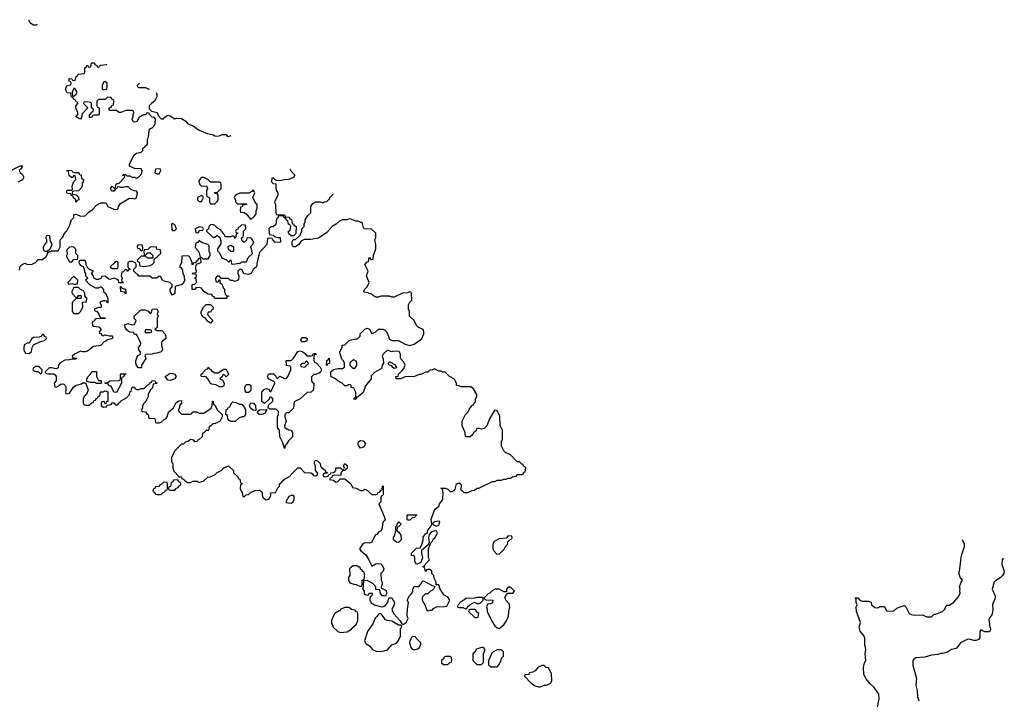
# Model space of a CAD drawing. Header units: inches. Extents: x 2535814 to 2694957, y 540737 to 728403.
# Tile 89 of 106: x 2566745 to 2575541, y 711084 to 717159. Entities that reach past the tile are written whole.
import ezdxf

# ---------------------------------------------------------------- set-up
doc = ezdxf.new("R2010")
doc.units = ezdxf.units.IN
doc.header["$MEASUREMENT"] = 0
doc.layers.add('C5761', color=7, linetype='Continuous')
doc.layers.add('C5771', color=7, linetype='Continuous')

msp = doc.modelspace()

# ---------------------------------------------------------------- linework, layer by layer
at = {"layer": 'C5761', "color": 5, "elevation": 60}
for points in [[(2566902.6, 717116.8), (2566890, 717109.3), (2566868, 717110), (2566843.7, 717123.7), (2566835.5, 717135.5), (2566829.2, 717150), (2566829.1, 717158.9)], [(2566738, 714922), (2566746, 714930), (2566746, 714950), (2566768.4, 714971.6), (2566790, 714982), (2566810, 714974), (2566850, 714972), (2566886, 714990), (2566910, 715014), (2566950, 715014), (2566970, 715034), (2566982, 715038), (2567000.4, 715079.6), (2567026, 715090), (2567026, 715094), (2567090, 715094), (2567108, 715130), (2567106, 715190), (2567130, 715214), (2567140.2, 715239.8), (2567156.4, 715263.6), (2567170, 715274), (2567194.6, 715325.4), (2567208, 715370), (2567228, 715390), (2567230, 715414), (2567250, 715422), (2567290, 715402), (2567330, 715404.7), (2567362, 715438), (2567396.5, 715463.5), (2567430, 715502), (2567470, 715522), (2567510, 715522), (2567518, 715518), (2567534, 715490), (2567585.4, 715465.4), (2567616.4, 715463.6), (2567626, 715470), (2567628, 715490), (2567645.2, 715514.8), (2567720.4, 715559.6), (2567750, 715564.7), (2567770, 715558), (2567778, 715562), (2567788, 715570), (2567795.3, 715590), (2567798, 715610), (2567790, 715626), (2567768.4, 715628.4), (2567740.4, 715640.4), (2567726, 715650), (2567722, 715662), (2567710, 715666), (2567690, 715666), (2567670, 715658), (2567650, 715658), (2567630, 715666), (2567618, 715662), (2567614, 715650), (2567598, 715642), (2567590, 715626), (2567567.3, 715627.3), (2567558, 715650), (2567570, 715672), (2567590, 715654), (2567602, 715658), (2567606, 715690), (2567610, 715694), (2567630, 715694), (2567686, 715750), (2567682, 715762), (2567667.3, 715767.3), (2567670, 715774), (2567690, 715774), (2567702, 715762), (2567730, 715762), (2567750, 715752), (2567771.6, 715751.6), (2567790, 715742), (2567806, 715750), (2567836.4, 715783.6), (2567838, 715810), (2567830, 715826), (2567770, 715828), (2567726, 715850), (2567726, 715870), (2567768.7, 715950), (2567790, 715964.7), (2567830, 715974), (2567846, 715990), (2567846, 716010), (2567862, 716018), (2567870, 716034), (2567882, 716038), (2567887.3, 716052.7), (2567888, 716090), (2567895.3, 716110), (2567902, 716170), (2567910, 716182), (2567930, 716192), (2567948, 716210), (2567955.3, 716230), (2567958, 716270), (2567950, 716286), (2567930, 716288), (2567906, 716310), (2567902, 716322), (2567890, 716326), (2567878, 716322), (2567871.6, 716308.4), (2567852.7, 716307.3), (2567811.6, 716288.4), (2567791.3, 716250), (2567770, 716242), (2567758, 716250), (2567749, 716270), (2567758, 716290), (2567758, 716310), (2567766, 716330), (2567762, 716342), (2567750, 716346), (2567692.7, 716347.3), (2567650, 716328), (2567630, 716328), (2567610, 716346), (2567550, 716346), (2567546, 716350), (2567546, 716370), (2567562, 716378), (2567567.3, 716392.7), (2567582, 716398), (2567586, 716430), (2567582, 716442), (2567567.3, 716447.3), (2567562, 716462), (2567530, 716466), (2567510, 716446), (2567450, 716446), (2567434, 716430), (2567434, 716390), (2567438, 716378), (2567454, 716370), (2567454, 716310), (2567450, 716306), (2567410, 716306), (2567398, 716302), (2567390, 716286), (2567370, 716286), (2567368, 716290), (2567368, 716312), (2567382, 716318), (2567387.3, 716332.7), (2567402, 716338), (2567406, 716350), (2567402, 716362), (2567386, 716370), (2567386, 716410), (2567378, 716418), (2567350, 716426), (2567318, 716422), (2567314, 716410), (2567354, 716370), (2567302, 716318), (2567296.9, 716283.1), (2567288.4, 716268.4), (2567246, 716290), (2567266, 716310), (2567266, 716330), (2567246, 716370), (2567246, 716390), (2567266, 716410), (2567262, 716422), (2567250, 716426), (2567242, 716442), (2567227.3, 716447.3), (2567222, 716462), (2567207.3, 716467.3), (2567202, 716502), (2567170, 716506), (2567158, 716530), (2567158, 716550), (2567168.9, 716571.1), (2567202, 716578), (2567206, 716590), (2567202, 716602), (2567186, 716610), (2567187.3, 716632.7), (2567211.6, 716631.6), (2567218, 716618), (2567230, 716614), (2567242, 716618), (2567248.4, 716651.6), (2567262, 716658), (2567267.3, 716672.7), (2567322, 716678), (2567326, 716690), (2567326, 716730), (2567342, 716738), (2567346, 716750), (2567352, 716752), (2567358, 716738), (2567370, 716734), (2567382, 716738), (2567386, 716770), (2567390, 716774), (2567410, 716774), (2567418, 716758), (2567434, 716750), (2567438, 716738), (2567450, 716734), (2567468.4, 716751.6), (2567522, 716758), (2567523.1, 716761.3)], [(2567816.9, 716592.9), (2567794, 716570), (2567798, 716558), (2567810, 716554), (2567870, 716552), (2567890, 716542), (2567905.8, 716542)], [(2567965.3, 716507.9), (2567970.9, 716490.9), (2567970.7, 716469.3), (2567950.7, 716429.3), (2567922, 716410), (2567902, 716390), (2567902, 716362), (2567922, 716342), (2567974, 716330), (2567983.6, 716303.6), (2568010, 716274), (2568030, 716274), (2568036.4, 716283.6), (2568070, 716304.7), (2568090, 716298), (2568130, 716272), (2568150, 716278), (2568190, 716276), (2568230, 716251.3), (2568247.7, 716227.7), (2568296, 716210), (2568350, 716170.6), (2568421.4, 716141.4), (2568474, 716130), (2568490, 716122), (2568510, 716118), (2568536.4, 716123.6), (2568552.7, 716132.7), (2568590, 716134), (2568598, 716118), (2568610, 716114), (2568634.3, 716124.6)], [(2566666, 715810), (2566750, 715854), (2566771.6, 715851.6), (2566762, 715838), (2566762, 715830), (2566742, 715810), (2566750, 715794), (2566770, 715774), (2566782, 715750), (2566770, 715728), (2566730, 715706)], [(2569157.6, 715824.7), (2569167.5, 715807.5), (2569202, 715770), (2569190.6, 715749.4), (2569150, 715729), (2569111.6, 715728.4), (2569070, 715718), (2569040.4, 715720.4), (2569027.3, 715727.3), (2569010, 715746), (2568998, 715742), (2568994, 715710), (2569010, 715694), (2569032.7, 715692.7), (2569032, 715650), (2569038, 715630), (2569051.3, 715610), (2569050, 715586), (2569022, 715530), (2569031.6, 715508.4), (2569034, 715430), (2569038, 715418), (2569050, 715414), (2569110, 715414), (2569118, 715398), (2569150, 715394), (2569158, 715378), (2569172.7, 715372.7), (2569178, 715338), (2569192.7, 715332.7), (2569198, 715318), (2569214, 715310), (2569212.7, 715247.3), (2569190, 715226), (2569170, 715226), (2569150, 715246), (2569146, 715250), (2569146, 715270), (2569162, 715278), (2569166, 715310), (2569162, 715322), (2569146, 715330), (2569142, 715362), (2569130, 715366), (2569122, 715382), (2569106, 715390), (2569102, 715402), (2569090, 715406), (2569058, 715402), (2569052.7, 715387.3), (2569038, 715382), (2569032.7, 715327.3), (2569010, 715308), (2568990, 715308), (2568972, 715290), (2568972.7, 715252.7), (2568978, 715238), (2569010, 715232), (2569022, 715222), (2569052.7, 715212.7), (2569071.3, 715211.3), (2569074, 715170), (2569028.4, 715168.4), (2569006, 715190), (2569002, 715202), (2568990, 715206), (2568958, 715202), (2568951.6, 715148.4), (2568883.6, 715076.4), (2568882, 715050), (2568865.4, 714994.6), (2568862, 714950), (2568830, 714926), (2568814, 714890), (2568790, 714882), (2568748.4, 714888.4), (2568730, 714926), (2568710, 714926), (2568694, 714910), (2568694, 714890), (2568702, 714870), (2568699.6, 714840.4), (2568694, 714830), (2568670, 714818), (2568647.3, 714827.3), (2568628.4, 714828.4), (2568610, 714846), (2568546, 714846), (2568530, 714866), (2568510, 714866), (2568494, 714850), (2568498, 714818), (2568510, 714814), (2568522, 714818), (2568527.3, 714832.7), (2568534, 714834), (2568534, 714810), (2568552.7, 714792.7), (2568563.6, 714763.6), (2568574, 714750), (2568574, 714730), (2568583.6, 714703.6), (2568590, 714694), (2568611.6, 714691.6), (2568610, 714686), (2568598, 714682), (2568590, 714666), (2568490, 714666), (2568482, 714682), (2568467.3, 714687.3), (2568462, 714702), (2568430, 714706), (2568390, 714728), (2568370, 714758), (2568350, 714766), (2568318, 714762), (2568310, 714748), (2568287.3, 714747.3), (2568287.3, 714792.7), (2568310, 714794), (2568326, 714810), (2568322, 714842), (2568306, 714850), (2568322, 714858), (2568326, 714870), (2568322, 714882), (2568290, 714886), (2568286, 714890), (2568290, 714894), (2568322, 714898), (2568326, 714910), (2568318, 714930), (2568318, 714950), (2568326, 714974), (2568366, 714990), (2568362, 715022), (2568350, 715026), (2568314, 714986), (2568298, 714982), (2568290, 714966), (2568286, 714970), (2568286, 714990), (2568262, 715042), (2568247.3, 715047.3), (2568194, 715046), (2568192, 714990), (2568174, 714950), (2568183.6, 714943.6), (2568199.6, 714919.6), (2568202, 714890), (2568214, 714870), (2568214, 714850), (2568222, 714830), (2568203.6, 714796.4), (2568192, 714788), (2568172.7, 714787.3), (2568142, 714778), (2568134, 714770), (2568132, 714710), (2568110, 714698), (2568098, 714710), (2568088.4, 714731.6), (2568088.4, 714751.6), (2568106, 714770), (2568106, 714790), (2568086, 714810), (2568024, 714824), (2568002, 714862), (2567990, 714866), (2567970, 714848), (2567930, 714848), (2567907.3, 714867.3), (2567810, 714866), (2567802, 714882), (2567790, 714886), (2567766, 714910), (2567766, 714930), (2567786, 714950), (2567786, 714970), (2567782, 714982), (2567756.4, 714996.4), (2567730, 714998), (2567712.7, 714987.3), (2567712.7, 714952.7), (2567718, 714938), (2567730, 714934), (2567732.7, 714927.3), (2567718, 714922), (2567710, 714908), (2567702, 714922), (2567690, 714926), (2567670, 714906), (2567658, 714902), (2567652, 714870), (2567662, 714850), (2567654, 714830), (2567658, 714818), (2567674, 714810), (2567670, 714806), (2567630, 714806), (2567627.3, 714827.3), (2567616.4, 714836.4), (2567590, 714848), (2567550, 714838), (2567540.4, 714840.4), (2567510, 714866), (2567478, 714862), (2567470, 714846), (2567450, 714838), (2567430, 714838), (2567408.4, 714848.4), (2567406, 714870), (2567386, 714890), (2567406, 714910), (2567370, 714926), (2567347.3, 714947.3), (2567338, 714970), (2567336.4, 714996.4), (2567330, 715006), (2567290, 715006), (2567278, 715002), (2567274, 714990), (2567282, 714970), (2567290, 714962), (2567312.7, 714952.7), (2567322, 714930), (2567323.6, 714903.6), (2567334, 714890), (2567334, 714870), (2567354, 714850), (2567334, 714830), (2567370, 714792), (2567423.6, 714763.6), (2567450, 714762), (2567468.4, 714771.6), (2567474, 714770), (2567494, 714750), (2567494, 714730), (2567514, 714710), (2567532.7, 714667.3), (2567532.7, 714627.3), (2567526, 714630), (2567522, 714642), (2567510, 714646), (2567490, 714646), (2567470, 714638), (2567462, 714630), (2567474, 714610), (2567474, 714590), (2567470, 714586), (2567450, 714586), (2567414, 714570), (2567418, 714558), (2567432.7, 714552.7), (2567450, 714534), (2567462, 714502), (2567470, 714494), (2567507.3, 714492.7), (2567511.6, 714488.4), (2567430, 714486), (2567418, 714482), (2567412.7, 714467.3), (2567398, 714462), (2567394, 714450), (2567398, 714418), (2567452.7, 714412.7), (2567472, 714390), (2567454, 714370), (2567458, 714358), (2567470, 714354), (2567478, 714338), (2567490, 714334), (2567510, 714342), (2567546, 714334), (2567570, 714334), (2567574, 714330), (2567574, 714310), (2567530, 714298), (2567515.3, 714284.7), (2567501, 714279), (2567470, 714246), (2567403.6, 714236.4), (2567350, 714195.3), (2567330, 714188.7), (2567310, 714188.7), (2567290, 714195.3), (2567270, 714188), (2567234, 714170), (2567214, 714150), (2567218, 714138), (2567250, 714134), (2567254, 714130), (2567250, 714126), (2567210, 714126), (2567190, 714118), (2567150, 714115.3), (2567107.1, 714092.9), (2567092, 714070), (2567090, 714046), (2567070, 714038), (2567030, 714048), (2567010, 714048), (2566974, 714010), (2566978, 713998), (2566992.7, 713992.7), (2567050, 713992), (2567063.6, 713983.6), (2567071.6, 713968.4), (2567072, 713930), (2567054, 713910), (2567058, 713878), (2567070, 713874), (2567090, 713882), (2567110, 713902), (2567130, 713904.7), (2567139.8, 713899.8), (2567152, 713890), (2567156.9, 713876.9), (2567158, 713842), (2567154, 713830), (2567158, 713818), (2567170, 713814), (2567190, 713822), (2567225.2, 713874.8), (2567249.1, 713890.9), (2567296.4, 713903.6), (2567310, 713914), (2567334, 713914), (2567358, 713850), (2567342, 713810), (2567322, 713790), (2567312.7, 713767.3), (2567312.7, 713732.7), (2567318, 713718), (2567330, 713714), (2567370, 713714), (2567390, 713734), (2567402, 713738), (2567407.3, 713752.7), (2567422, 713758), (2567430, 713774), (2567442, 713778), (2567447.3, 713792.7), (2567462, 713798), (2567466, 713830), (2567470, 713834), (2567490, 713834), (2567510, 713842), (2567532.7, 713832.7), (2567532.7, 713747.3), (2567518, 713742), (2567514, 713726), (2567507.3, 713727.3), (2567502, 713742), (2567490, 713746), (2567478, 713742), (2567474, 713730), (2567474, 713710), (2567490, 713694), (2567522, 713698), (2567526, 713714), (2567562, 713718), (2567570, 713734), (2567590, 713734), (2567598, 713718), (2567610, 713714), (2567622, 713718), (2567630, 713734), (2567642, 713738), (2567646, 713750), (2567700.4, 713779.6), (2567726, 713810), (2567728.4, 713831.6), (2567742, 713838), (2567750, 713874), (2567770, 713874), (2567778, 713858), (2567792.7, 713852.7), (2567810, 713852), (2567830, 713862), (2567856.4, 713863.6), (2567890, 713894), (2567902, 713898), (2567906, 713910), (2567922, 713918), (2567930, 713934), (2567951.6, 713931.6), (2567958, 713918), (2567974, 713910), (2567970, 713906), (2567938, 713902), (2567931.6, 713868.4), (2567910, 713846), (2567892, 713810), (2567892, 713790), (2567879.6, 713760.4), (2567863.6, 713736.4), (2567850, 713726), (2567842, 713710), (2567842, 713690), (2567834, 713670), (2567838, 713658), (2567870, 713654), (2567878, 713638), (2567894, 713630), (2567898, 713598), (2567952.7, 713592.7), (2567958, 713558), (2567970, 713554), (2567990, 713554), (2568010, 713562), (2568034.6, 713585.4), (2568050, 713592), (2568062, 713610), (2568075.3, 713650), (2568118, 713690), (2568143.1, 713736.9), (2568168.4, 713751.6), (2568190, 713754), (2568192, 713730), (2568174, 713710), (2568171.6, 713688.4), (2568162, 713670), (2568170, 713654), (2568190, 713634), (2568210, 713632), (2568270, 713634), (2568282, 713638), (2568290, 713654), (2568327.3, 713652.7), (2568350, 713642), (2568390, 713642), (2568454.6, 713685.4), (2568466, 713710), (2568468, 713750), (2568474, 713750), (2568478, 713718), (2568490, 713714), (2568512, 713670), (2568554, 713630), (2568554, 713610), (2568532.7, 713567.3), (2568491.6, 713548.4), (2568472.7, 713547.3), (2568450, 713526), (2568438, 713522), (2568432.7, 713487.3), (2568410, 713486), (2568390, 713466), (2568378, 713462), (2568374, 713430), (2568350, 713406), (2568338, 713402), (2568331.6, 713388.4), (2568310, 713386), (2568302, 713402), (2568270, 713406), (2568251.6, 713388.4), (2568230, 713386), (2568210, 713366), (2568190, 713366), (2568130, 713306), (2568102, 713250), (2568102, 713210), (2568112, 713190), (2568112.7, 713152.7), (2568123.6, 713123.6), (2568170, 713074), (2568190, 713072), (2568194, 713054), (2568210, 713052), (2568219.6, 713039.6), (2568243.6, 713023.6), (2568270, 713022), (2568292.7, 713032.7), (2568330, 713034), (2568350, 713022), (2568368.4, 713031.6), (2568387.3, 713032.7), (2568426, 713070), (2568447.3, 713072.7), (2568490, 713092), (2568510, 713112), (2568550, 713132), (2568570, 713152), (2568610, 713172), (2568654, 713130), (2568654, 713110), (2568692.7, 713072.7), (2568698, 713058), (2568712.7, 713052.7), (2568718, 713018), (2568732, 713012), (2568730, 713006), (2568718, 713002), (2568714, 712970), (2568723.6, 712943.6), (2568734, 712930), (2568738, 712898), (2568750, 712894), (2568767.3, 712912.7), (2568790, 712914), (2568808.4, 712931.6), (2568848.4, 712951.6), (2568890, 712954), (2568911.6, 712931.6), (2568911.3, 712910), (2568918, 712890), (2568942, 712870), (2568953.6, 712866.4), (2568970, 712872), (2568978, 712882), (2568988, 712910), (2568986, 712930), (2569030, 712934), (2569050, 712974), (2569066, 712990), (2569066, 713010), (2569082, 713018), (2569086, 713030), (2569110, 713052), (2569162, 713078), (2569166, 713090), (2569230, 713154), (2569250, 713154), (2569290, 713112), (2569347.1, 713107.1), (2569359.8, 713099.8), (2569370, 713084.7), (2569390, 713082), (2569406, 713090), (2569406, 713110), (2569388.4, 713128.4), (2569388, 713170), (2569378, 713190), (2569378, 713210), (2569390, 713222), (2569410, 713212), (2569430, 713192), (2569432, 713170), (2569439.6, 713159.6), (2569472.7, 713132.7), (2569478, 713118), (2569494, 713110), (2569494, 713106), (2569470, 713106), (2569454, 713090), (2569458, 713078), (2569470, 713074), (2569502, 713078), (2569506, 713094), (2569522, 713098), (2569526, 713110), (2569550, 713112), (2569560.4, 713119.6), (2569568, 713130), (2569570, 713152), (2569610, 713154), (2569630, 713134), (2569642, 713138), (2569646, 713150), (2569638, 713170), (2569650, 713192), (2569670, 713174), (2569671.6, 713148.4), (2569658, 713142), (2569651.6, 713128.4), (2569632.7, 713127.3), (2569614, 713110), (2569612.7, 713087.3), (2569550, 713086), (2569538, 713082), (2569532.7, 713067.3), (2569518, 713062), (2569514, 713050), (2569550, 713042), (2569570, 713024.7), (2569586, 713030), (2569610, 713054), (2569650, 713054), (2569702, 713010), (2569718, 712978), (2569750, 712972), (2569790, 712952), (2569810, 712952), (2569830, 712962), (2569839.6, 712959.6), (2569890, 712914), (2569930, 712914), (2569942, 712918), (2569946, 712930), (2569962, 712938), (2569970, 712954), (2569982, 712958), (2569986, 712990), (2569992.7, 712992.7), (2569992.7, 712912.7), (2569990, 712906), (2569978, 712902), (2569972.7, 712887.3), (2569971, 712849), (2569954, 712830), (2570000, 712717.7)], [(2570000, 714688), (2569970, 714688), (2569950, 714678), (2569930, 714678), (2569906, 714690), (2569887.3, 714707.3), (2569872.7, 714707.3), (2569856.4, 714716.4), (2569822, 714722), (2569818, 714730), (2569828, 714750), (2569848, 714770), (2569868, 714810), (2569842, 714870), (2569858, 714910), (2569828.7, 714970), (2569850, 714994), (2569862, 714998), (2569866, 715030), (2569870, 715034), (2569878, 715018), (2569890, 715014), (2569902, 715018), (2569906, 715050), (2569928, 715110), (2569928, 715150), (2569918, 715190), (2569926, 715210), (2569926, 715250), (2569887.3, 715287.3), (2569826, 715290), (2569818, 715298), (2569806, 715346), (2569794, 715346), (2569770, 715358), (2569750, 715358), (2569703.6, 715376.4), (2569690, 715378), (2569670, 715368.7), (2569630, 715368.7), (2569602, 715358), (2569572, 715330), (2569538, 715310), (2569490, 715255.3), (2569414.4, 715205.6), (2569345.4, 715194.6), (2569285.4, 715194.6), (2569259.6, 715180.4), (2569238, 715150), (2569210, 715128.7), (2569189, 715129), (2569178, 715150), (2569178, 715170), (2569187.3, 715192.7), (2569210, 715194), (2569250, 715234), (2569266, 715270), (2569266, 715290), (2569286, 715310), (2569286, 715330), (2569294.6, 715345.4), (2569295.3, 715370), (2569318, 715410), (2569347.3, 715432.7), (2569346, 715490), (2569363.1, 715516.9), (2569390, 715532), (2569430, 715532), (2569450, 715522), (2569468.4, 715531.6), (2569490, 715534), (2569510, 715554), (2569523.1, 715576.9), (2569543.1, 715596.9), (2569548.9, 715600.5)], [(2570000, 714177.6), (2569992, 714170), (2569984.7, 714150), (2569991.6, 714128.4), (2569994, 714090), (2569982, 714070), (2569978, 714042), (2569914.8, 714005.2), (2569884.7, 713975.3), (2569884.7, 713950), (2569833.7, 713886.3), (2569813.2, 713826.8), (2569770, 713788), (2569754, 713786), (2569750, 713766), (2569730, 713766), (2569728, 713770), (2569742, 713778), (2569747.3, 713792.7), (2569748, 713830), (2569730, 713866), (2569706, 713870), (2569706, 713890), (2569698, 713898), (2569683.6, 713896.4), (2569670, 713886), (2569650, 713886), (2569626, 713910), (2569586, 713930), (2569566, 713950), (2569526, 713970), (2569526, 714010), (2569548, 714032), (2569590, 714042), (2569630, 714042), (2569647.3, 714052.7), (2569647.3, 714087.3), (2569638, 714110), (2569624, 714124), (2569607.3, 714172.7), (2569606, 714190), (2569626, 714230), (2569626, 714250), (2569650, 714254), (2569690, 714292), (2569730, 714302), (2569750, 714302), (2569766, 714310), (2569786, 714330), (2569786, 714350), (2569830, 714392), (2569850, 714402), (2569870, 714394), (2569890, 714354), (2569926, 714370), (2569950, 714392), (2569990, 714392), (2570000, 714387.7)], [(2570000, 712678.3), (2569992, 712670), (2569985.4, 712654.6), (2569982, 712610), (2569971.3, 712588.7), (2569950, 712578), (2569938.8, 712561.2), (2569922, 712550), (2569890, 712488), (2569870, 712479), (2569830, 712484), (2569810, 712475.3), (2569782, 712430), (2569792, 712410), (2569836.7, 712376.7), (2569864.7, 712330), (2569890, 712274), (2569926.3, 712293.7), (2569950, 712298.8), (2569970, 712296), (2569984, 712284), (2569998, 712250), (2569991.6, 712228.4), (2569972.7, 712207.3), (2569974, 712150), (2569982, 712130), (2569982, 712110), (2569974, 712090), (2569978, 712078), (2570000, 712067)], [(2570000, 712008.6), (2569986, 712010), (2569968, 712030), (2569962, 712062), (2569926, 712066), (2569926, 712090), (2569900.4, 712120.4), (2569850, 712146), (2569818, 712142), (2569812, 712070), (2569822, 712050), (2569822, 712030), (2569830, 712022), (2569850, 712014), (2569862, 712018), (2569868.4, 712031.6), (2569894, 712034), (2569892, 712010), (2569878, 712002), (2569872.7, 711987.3), (2569872, 711970), (2569885.4, 711945.4), (2569914, 711930), (2569967.3, 711912.7), (2569990, 711912), (2570000, 711917.5)], [(2570000, 711812.3), (2569980.4, 711840.4), (2569970, 711848), (2569952.7, 711847.3), (2569936.9, 711823.1), (2569922, 711810), (2569901, 711759), (2569851.3, 711690), (2569826.4, 711606.4), (2569839.6, 711579.6), (2569870, 711562), (2569898, 711530), (2569930, 711514.8), (2569970, 711510.8), (2570000, 711518.8)]]:
    msp.add_lwpolyline(points, dxfattribs=at)
for points in [[(2567510, 716606), (2567498, 716602), (2567482, 716570), (2567482, 716542), (2567490, 716534), (2567510, 716534), (2567522, 716538), (2567526, 716550), (2567526, 716590)], [(2567230, 716546), (2567214, 716510), (2567218, 716478), (2567230, 716474), (2567250, 716494), (2567258, 716510), (2567242, 716542)], [(2567232.7, 715792.7), (2567272.7, 715792.7), (2567278, 715778), (2567294, 715770), (2567298, 715738), (2567314, 715730), (2567312, 715710), (2567302, 715698), (2567302, 715670), (2567291.1, 715648.9), (2567270, 715628), (2567230, 715626), (2567218, 715622), (2567214, 715610), (2567218, 715598), (2567250, 715594), (2567272, 715570), (2567274, 715550), (2567258, 715542), (2567250, 715526), (2567246, 715530), (2567246, 715550), (2567227.3, 715567.3), (2567222, 715582), (2567207.3, 715587.3), (2567202, 715602), (2567170, 715606), (2567166, 715610), (2567166, 715630), (2567170, 715634), (2567210, 715634), (2567218, 715642), (2567215.3, 715670), (2567223.1, 715696.9), (2567228, 715712), (2567246, 715730), (2567242, 715762), (2567230, 715766), (2567212.7, 715747.3), (2567207.3, 715747.3), (2567187.3, 715767.3), (2567182, 715802), (2567167.3, 715807.3), (2567170, 715814), (2567210, 715812), (2567218, 715798)], [(2567990, 715826), (2567958, 715822), (2567954, 715790), (2567970, 715782), (2567990, 715782), (2568006, 715810), (2568002, 715822)], [(2568390, 715748), (2568370, 715748), (2568359.6, 715740.4), (2568345.4, 715714.6), (2568352, 715690), (2568370, 715672), (2568412.7, 715672.7), (2568422, 715650), (2568414, 715630), (2568414, 715590), (2568418, 715578), (2568432.7, 715572.7), (2568439.6, 715559.6), (2568442, 715530), (2568450, 715514), (2568490, 715514), (2568510, 715534), (2568518, 715550), (2568518, 715590), (2568510, 715606), (2568490, 715606), (2568486, 715610), (2568490, 715614), (2568510, 715614), (2568546, 715650), (2568546, 715690), (2568542, 715702), (2568530, 715706), (2568450, 715706), (2568426, 715730)], [(2568830, 715638), (2568818, 715622), (2568791.6, 715608.4), (2568712.7, 715607.3), (2568683.6, 715596.4), (2568670, 715586), (2568662, 715570), (2568674, 715550), (2568674, 715530), (2568690, 715514), (2568772.7, 715512.7), (2568770, 715506), (2568738, 715502), (2568730, 715486), (2568718, 715482), (2568714, 715450), (2568718, 715438), (2568750, 715434), (2568770, 715422), (2568810, 715374), (2568840.4, 715399.6), (2568856.4, 715423.6), (2568858, 715450), (2568867.3, 715472.7), (2568867.3, 715507.3), (2568846, 715530), (2568828, 715570), (2568846, 715610)], [(2568370, 715586), (2568334, 715570), (2568334, 715550), (2568350, 715534), (2568370, 715534), (2568386, 715570), (2568382, 715582)], [(2568110, 715338), (2568102, 715330), (2568103.6, 715283.6), (2568110, 715274), (2568130, 715274), (2568146, 715290), (2568130, 715326)], [(2568350, 715306), (2568314, 715290), (2568318, 715258), (2568330, 715254), (2568342, 715258), (2568350, 715274), (2568382, 715278), (2568386, 715290), (2568382, 715302)], [(2568470, 715328), (2568450, 715326), (2568434, 715310), (2568432.7, 715287.3), (2568418, 715282), (2568414, 715270), (2568470, 715214), (2568490, 715214), (2568510, 715234), (2568532.7, 715212.7), (2568543.6, 715183.6), (2568543.6, 715156.4), (2568512, 715110), (2568512.7, 715092.7), (2568530, 715074), (2568551.6, 715031.6), (2568591.6, 715011.6), (2568610, 714994), (2568622, 714998), (2568626, 715010), (2568632.7, 715012.7), (2568638, 714978), (2568650, 714974), (2568710, 714982), (2568718, 714982), (2568730, 714994), (2568770, 714994), (2568787.3, 715032.7), (2568826, 715070), (2568818, 715090), (2568816.4, 715116.4), (2568806, 715130), (2568830, 715154), (2568838, 715170), (2568820.4, 715200.4), (2568810, 715208), (2568774, 715206), (2568771.6, 715188.4), (2568750, 715166), (2568728.4, 715188.4), (2568726, 715210), (2568742, 715218), (2568746, 715230), (2568746, 715270), (2568766, 715290), (2568762, 715322), (2568730, 715326), (2568712.7, 715307.3), (2568698, 715302), (2568692.7, 715287.3), (2568678, 715282), (2568674, 715270), (2568678, 715258), (2568694, 715250), (2568678, 715242), (2568674, 715210), (2568670, 715206), (2568662, 715222), (2568650, 715226), (2568630, 715218), (2568590, 715218), (2568582, 715222), (2568570, 715246), (2568547.3, 715267.3), (2568542, 715282), (2568510, 715298), (2568490, 715318)], [(2566998, 715082), (2566990, 715086), (2566967.3, 715087.3), (2566958, 715110), (2566958, 715130), (2566969.1, 715150.9), (2566988, 715170), (2566988, 715190), (2566978, 715210), (2566990, 715234), (2567012, 715230), (2567014, 715190), (2567032, 715150), (2567014, 715106), (2566994, 715090)], [(2568350, 715186), (2568332.7, 715167.3), (2568318, 715162), (2568314, 715130), (2568322, 715110), (2568336.9, 715096.9), (2568350, 715074), (2568358, 715038), (2568370, 715034), (2568382, 715022), (2568430, 715022), (2568448, 715050), (2568448, 715070), (2568438, 715090), (2568438, 715138), (2568426, 715150), (2568368, 715168)], [(2567227.3, 715127.3), (2567190, 715126), (2567170, 715106), (2567162, 715090), (2567172, 715070), (2567162, 715050), (2567163.6, 715043.6), (2567190, 714994), (2567210, 714994), (2567230, 715014), (2567262, 715018), (2567266, 715030), (2567266, 715050), (2567248, 715068), (2567247.3, 715107.3)], [(2567830, 715146), (2567798, 715142), (2567794, 715130), (2567798, 715118), (2567812.7, 715112.7), (2567830, 715094), (2567842, 715098), (2567846, 715110), (2567842, 715142)], [(2567912.7, 715127.3), (2567890, 715106), (2567858, 715102), (2567854, 715090), (2567858, 715058), (2567870, 715054), (2567890, 715074), (2567910, 715074), (2567934, 715050), (2567934, 715026), (2567888.4, 715028.4), (2567870, 715046), (2567830, 715046), (2567794, 715010), (2567798, 714998), (2567811.6, 714991.6), (2567818, 714958), (2567850, 714952), (2567910, 714962), (2567928.4, 714971.6), (2567946, 714990), (2567946, 715014), (2568006, 715070), (2568002, 715102), (2567968.7, 715108.7), (2567966, 715126)], [(2568630, 715086), (2568610, 715106), (2568608.9, 715131.1), (2568630, 715142), (2568654, 715130), (2568654, 715090), (2568650, 715086)], [(2567610, 714998), (2567594, 714990), (2567554, 714950), (2567570, 714934), (2567610, 714934), (2567622, 714938), (2567626, 714950), (2567626, 714990)], [(2567230, 714866), (2567174, 714810), (2567178, 714798), (2567190, 714794), (2567210, 714802), (2567230, 714794), (2567250, 714794), (2567262, 714798), (2567266, 714830)], [(2567270, 714766), (2567230, 714766), (2567212, 714730), (2567214, 714710), (2567250, 714674), (2567262, 714678), (2567270, 714694), (2567290, 714694), (2567294, 714690), (2567294, 714670), (2567290, 714666), (2567250, 714666), (2567214, 714630), (2567214, 714550), (2567230, 714534), (2567270, 714532), (2567288, 714550), (2567308, 714590), (2567307.3, 714632.7), (2567342, 714638), (2567346, 714670), (2567326, 714690), (2567326, 714710), (2567314.6, 714734.6), (2567290, 714746)], [(2567690, 714706), (2567682, 714722), (2567648.4, 714728.4), (2567647.3, 714772.7), (2567652.7, 714772.7), (2567658, 714758), (2567691.6, 714751.6), (2567694, 714710)], [(2567970, 714382), (2568010, 714382), (2568016.9, 714376.9), (2568042, 714350), (2568052, 714330), (2568051.3, 714310), (2568018, 714282), (2568011.3, 714270), (2568011, 714250), (2568021, 714210), (2568010.6, 714189.4), (2567970, 714178), (2567943.6, 714176.4), (2567930, 714168), (2567872.7, 714167.3), (2567862, 714158), (2567872, 714130), (2567832, 714070), (2567834, 714050), (2567830, 714046), (2567806, 714046), (2567788, 714068), (2567782, 714090), (2567782, 714110), (2567794.6, 714145.4), (2567803.1, 714156.9), (2567826, 714170), (2567826, 714190), (2567808.4, 714208.4), (2567808, 714230), (2567826, 714250), (2567828, 714270), (2567790, 714346), (2567770, 714346), (2567762, 714362), (2567730, 714366), (2567703.1, 714383.1), (2567688.4, 714408.4), (2567686, 714430), (2567710, 714442), (2567750, 714432), (2567770, 714434), (2567786, 714470), (2567768.4, 714488.4), (2567768, 714510), (2567820.2, 714559.8), (2567834.6, 714565.4), (2567864.7, 714564.7), (2567892.7, 714552.7), (2567910, 714534), (2567922, 714538), (2567927.3, 714572.7), (2567970, 714574), (2567982, 714550), (2567974, 714530), (2567982, 714510), (2567974, 714490), (2567972, 714408), (2567954, 714390)], [(2568450, 714446), (2568424, 714464), (2568406, 714490), (2568382, 714502), (2568366, 714530), (2568366, 714550), (2568388, 714590), (2568410, 714614), (2568450, 714614), (2568474, 714590), (2568470, 714566), (2568458, 714562), (2568450, 714546), (2568430, 714546), (2568422, 714530), (2568430, 714514), (2568471.6, 714471.6)], [(2567910, 714386), (2567870, 714386), (2567862, 714370), (2567870, 714362), (2567910, 714362), (2567926, 714370), (2567922, 714382)], [(2566950, 714346), (2566932.7, 714327.3), (2566919.6, 714320.4), (2566870, 714318), (2566854, 714310), (2566831.3, 714268.7), (2566812.7, 714267.3), (2566786.4, 714253.6), (2566782, 714230), (2566783.6, 714203.6), (2566798, 714178), (2566830, 714174), (2566850, 714194), (2566855.3, 714230), (2566868.7, 714251.3), (2566930, 714282), (2566966, 714290), (2566986, 714310), (2566982, 714322), (2566967.3, 714327.3), (2566962, 714342)], [(2569270, 714278), (2569258, 714290), (2569262, 714310), (2569270, 714318), (2569299.6, 714319.6), (2569312, 714310), (2569310, 714288), (2569290, 714278)], [(2569310, 714154), (2569350, 714154), (2569362, 714158), (2569370, 714174), (2569390, 714174), (2569392.7, 714167.3), (2569378, 714162), (2569374, 714150), (2569374, 714110), (2569378, 714098), (2569392.7, 714092.7), (2569430, 714054), (2569442, 714030), (2569439.6, 714020.4), (2569432.7, 714007.3), (2569419.6, 714000.4), (2569388, 713988), (2569372, 713988), (2569352.7, 713967.3), (2569352.7, 713932.7), (2569358, 713918), (2569374, 713910), (2569371, 713849), (2569350, 713828.7), (2569312, 713828), (2569250.9, 713769.1), (2569198, 713742), (2569190, 713686), (2569150, 713646), (2569130, 713646), (2569114, 713630), (2569114, 713610), (2569124.7, 713570), (2569112, 713530), (2569112.7, 713512.7), (2569150, 713492), (2569170.8, 713490.8), (2569182, 713470), (2569182, 713430), (2569145.4, 713394.6), (2569130, 713366), (2569114, 713350), (2569114, 713330), (2569110, 713326), (2569096.4, 713376.4), (2569068, 713430), (2569066, 713490), (2569048, 713510), (2569048, 713610), (2569058, 713630), (2569056.4, 713656.4), (2569036.4, 713676.4), (2568990, 713678), (2568966, 713686), (2568967.3, 713712.7), (2569006, 713750), (2569006, 713770), (2568990, 713786), (2568978, 713782), (2568972.7, 713767.3), (2568932, 713728), (2568907.3, 713747.3), (2568908.7, 713830), (2568930, 713854), (2568950, 713862), (2568972.7, 713852.7), (2568978, 713838), (2568990, 713834), (2569026, 713910), (2569022, 713922), (2568967.3, 713947.3), (2568958, 713970), (2568970, 713994), (2569012.7, 713992.7), (2569032.7, 713972.7), (2569038, 713958), (2569050, 713954), (2569070, 713974), (2569110, 713952), (2569130, 713952), (2569142, 713970), (2569166, 714030), (2569166, 714050), (2569162, 714062), (2569127.3, 714067.3), (2569126, 714110), (2569130, 714114), (2569170, 714114), (2569190, 714134), (2569230, 714192), (2569250, 714198), (2569270, 714192), (2569296, 714176)], [(2569490, 714066), (2569486, 714070), (2569488.4, 714111.6), (2569502, 714118), (2569510, 714134), (2569514, 714110), (2569511.6, 714088.4), (2569498, 714082)], [(2566910, 714058), (2566890, 714058), (2566870, 714046), (2566862, 714030), (2566864.7, 714024.7), (2566890, 714014), (2566910, 714014), (2566930, 713994), (2566942, 713998), (2566946, 714030), (2566926, 714050)], [(2568490, 714002), (2568518, 714002), (2568570, 714034), (2568590, 714034), (2568611.6, 713991.6), (2568610, 713986), (2568590, 713966), (2568570, 713986), (2568558, 713982), (2568552.7, 713967.3), (2568534, 713950), (2568558, 713938), (2568572, 713910), (2568570, 713886), (2568550, 713878), (2568530, 713878), (2568496.4, 713896.4), (2568460.4, 713900.4), (2568450, 713906), (2568430, 713946), (2568410, 713966), (2568366, 713970), (2568366, 713990), (2568382, 713998), (2568386, 714010), (2568407.3, 714032.7), (2568422, 714038), (2568430, 714054), (2568438, 714038), (2568450, 714034), (2568459.6, 714019.6)], [(2569310, 714106), (2569298, 714102), (2569294, 714086), (2569270, 714086), (2569254, 714070), (2569258, 714058), (2569290, 714054), (2569302, 714058), (2569306, 714074), (2569322, 714078), (2569326, 714090)], [(2569730, 714118), (2569714, 714110), (2569694, 714090), (2569694, 714070), (2569714, 714050), (2569730, 714042), (2569746, 714050), (2569758, 714070), (2569758, 714090), (2569750, 714106)], [(2567450, 713934), (2567470, 713934), (2567474, 713930), (2567474, 713910), (2567470, 713906), (2567432.7, 713907.3), (2567415.3, 713915.3), (2567376.4, 713916.4), (2567346, 713926), (2567346, 713950), (2567358, 713970), (2567378, 713990), (2567390, 714014), (2567430, 714014), (2567432, 713970)], [(2567610, 713828), (2567586, 713830), (2567562, 713882), (2567547.3, 713887.3), (2567530, 713906), (2567510, 713906), (2567507.3, 713912.7), (2567530, 713914), (2567550, 713932), (2567627.3, 713932.7), (2567642, 713938), (2567646, 713950), (2567646, 713990), (2567650, 713994), (2567694, 713994), (2567690, 713986), (2567678, 713982), (2567672.7, 713967.3), (2567658, 713962), (2567654, 713950), (2567654, 713910)], [(2568090, 713935.3), (2568070, 713938), (2568046, 713970), (2568090, 713998), (2568116.9, 713996.9), (2568131.1, 713991.1), (2568142, 713970), (2568130, 713948.7)], [(2568768, 713828), (2568760.4, 713840.4), (2568755.3, 713870), (2568762, 713890), (2568770, 713898), (2568796.9, 713896.9), (2568811.3, 713890), (2568811.3, 713848.7), (2568803.6, 713836.4), (2568790, 713828)], [(2568710, 713722), (2568730, 713722), (2568752.7, 713692.7), (2568762, 713670), (2568762, 713630), (2568751.1, 713608.9), (2568730, 713608), (2568703.6, 713596.4), (2568670, 713568), (2568630, 713568), (2568616.4, 713576.4), (2568606, 713590), (2568602, 713622), (2568586, 713630), (2568588.4, 713671.6), (2568602, 713678), (2568610, 713694), (2568622, 713698), (2568638, 713730), (2568650, 713742), (2568676.9, 713736.9)], [(2568850, 713666), (2568830, 713668), (2568807.3, 713687.3), (2568798, 713710), (2568810, 713734), (2568832.7, 713732.7), (2568851.6, 713711.6), (2568854, 713666)], [(2568910, 713628.7), (2568886, 713630), (2568866, 713654), (2568888, 713672), (2568954, 713674), (2568936.9, 713643.1)], [(2569790, 713328), (2569773.2, 713353.2), (2569769.2, 713370), (2569773.2, 713386.8), (2569790, 713396.3), (2569814.4, 713394.4), (2569834.8, 713370), (2569833.7, 713366.3), (2569818.5, 713341.5), (2569810, 713334)], [(2568030, 713026), (2568012.7, 713007.3), (2567998, 713002), (2567992.7, 712987.3), (2567958, 712982), (2567952.7, 712967.3), (2567938, 712962), (2567934, 712950), (2567938, 712938), (2567952.7, 712932.7), (2567958, 712918), (2567970, 712914), (2568010, 712914), (2568027.3, 712932.7), (2568042, 712938), (2568047.3, 712952.7), (2568062, 712958), (2568066, 712970), (2568066, 713010), (2568062, 713022)], [(2568150, 713046), (2568118, 713042), (2568112.7, 713027.3), (2568098, 713022), (2568092.7, 712987.3), (2568078, 712982), (2568074, 712970), (2568078, 712958), (2568090, 712954), (2568130, 712954), (2568147.3, 712972.7), (2568162, 712978), (2568167.3, 712992.7), (2568182, 712998), (2568186, 713010), (2568182, 713022), (2568167.3, 713027.3), (2568162, 713042)], [(2569190, 712906), (2569170, 712906), (2569150, 712898), (2569122, 712850), (2569124.7, 712844.7), (2569139.6, 712839.6), (2569170, 712838), (2569188, 712850), (2569198, 712870), (2569198, 712898)], [(2569758, 712278), (2569723.6, 712276.4), (2569699.6, 712260.4), (2569692, 712250), (2569694, 712190), (2569683.6, 712176.4), (2569682, 712150), (2569692, 712130), (2569702, 712122), (2569730, 712112), (2569751.6, 712111.6), (2569790, 712094), (2569802, 712098), (2569806, 712110), (2569806, 712150), (2569822, 712158), (2569826, 712170), (2569826, 712210), (2569822, 712222), (2569810, 712226), (2569802, 712242), (2569790, 712246), (2569786, 712266), (2569774, 712266)], [(2569690, 711906), (2569650, 711906), (2569614, 711890), (2569603.6, 711876.4), (2569576.9, 711863.1), (2569562, 711850), (2569542, 711818), (2569531.1, 711788.9), (2569531, 711770), (2569546.8, 711730), (2569586, 711690), (2569610, 711682.8), (2569670, 711686.8), (2569708, 711710), (2569716.4, 711723.6), (2569750, 711754), (2569766, 711790), (2569766, 711850), (2569762, 711862), (2569747.3, 711867.3), (2569742, 711882), (2569710, 711886)]]:
    msp.add_lwpolyline(points, close=True, dxfattribs=at)
at = {"layer": 'C5771', "color": 5}
for points, elevation in [([(2570000, 714387.7), (2570005.4, 714385.4), (2570025.4, 714365.4), (2570050, 714302), (2570071.6, 714291.6), (2570130, 714291.3), (2570190, 714258), (2570230, 714246), (2570270, 714258), (2570318, 714290), (2570338, 714310), (2570355.3, 714350), (2570355.3, 714370), (2570348.4, 714388.4), (2570306, 714410), (2570290, 714426), (2570268, 714470), (2570228.7, 714510), (2570228, 714550), (2570218, 714570), (2570218, 714610), (2570230, 714634), (2570247.3, 714652.7), (2570246, 714710), (2570242, 714722), (2570230, 714726), (2570210, 714718), (2570165.4, 714714.6), (2570090, 714678), (2570070, 714678), (2570050, 714688), (2570000, 714688)], 60), ([(2570000, 711917.5), (2570014.6, 711925.4), (2570035.3, 711950), (2570040.4, 711979.6), (2570047.3, 711992.7), (2570071.1, 711991.1), (2570094.8, 711950), (2570091, 711930), (2570071, 711890), (2570076, 711870), (2570087.7, 711847.7), (2570141, 711790), (2570158, 711758), (2570170, 711754), (2570198, 711770), (2570214.6, 711805.4), (2570208, 711830), (2570209.2, 711889.2), (2570218, 711950), (2570206, 711970), (2570228, 712010), (2570240.4, 712019.6), (2570256.4, 712043.6), (2570258, 712070), (2570268.9, 712091.1), (2570310, 712094), (2570330, 712114), (2570342, 712138), (2570350, 712142), (2570359.6, 712139.6), (2570423.6, 712103.6), (2570454, 712094), (2570442, 712070), (2570430, 712058), (2570414, 712050), (2570392.7, 712027.3), (2570370, 712026), (2570342, 711998), (2570342, 711970), (2570364.7, 711930), (2570382, 711882), (2570390, 711874), (2570410, 711882), (2570430, 711882), (2570443.1, 711896.9), (2570468.9, 711911.1), (2570547.3, 711912.7), (2570562, 711918), (2570588, 711970), (2570570, 711998), (2570536.4, 712016.4), (2570502, 712070), (2570490, 712106), (2570466, 712106), (2570466, 712130), (2570448.4, 712168.4), (2570446, 712190), (2570426, 712210), (2570426, 712230), (2570410, 712246), (2570390, 712246), (2570378, 712242), (2570370, 712226), (2570362, 712262), (2570348, 712270), (2570362, 712278), (2570366, 712290), (2570406, 712330), (2570398, 712350), (2570398, 712430), (2570418, 712482), (2570430, 712494), (2570441.2, 712518.8), (2570453.2, 712526.8), (2570478, 712570), (2570470, 712586), (2570450, 712588.7), (2570421, 712579), (2570402, 712558), (2570398, 712530), (2570402, 712490), (2570394, 712466), (2570350, 712426), (2570338, 712422), (2570334, 712410), (2570334, 712390), (2570344.7, 712350), (2570330, 712306), (2570289, 712289), (2570276.4, 712316.4), (2570275.3, 712350), (2570270, 712366), (2570246, 712370), (2570246, 712390), (2570290, 712434), (2570322, 712438), (2570336.4, 712463.6), (2570348.7, 712510), (2570350, 712534), (2570370, 712562), (2570388, 712572), (2570388.7, 712590), (2570415.3, 712624.7), (2570428, 712650), (2570422, 712690), (2570448, 712770), (2570456.4, 712783.6), (2570488.4, 712811.6), (2570495.3, 712830), (2570519, 712861), (2570524.7, 712875.3), (2570529.2, 712929.2), (2570522, 712962), (2570507.3, 712972.7), (2570550, 712972), (2570570, 712962), (2570590, 712942), (2570610, 712941), (2570628, 712950), (2570636.4, 712963.6), (2570648.7, 713010), (2570670, 713018), (2570682, 713010), (2570691.1, 712991.1), (2570682, 712962), (2570712.7, 712932.7), (2570750, 712932), (2570788.4, 712951.6), (2570807.3, 712952.7), (2570828.4, 712971.6), (2570847.3, 712972.7), (2570870, 712982), (2570970, 713032), (2570990, 713032), (2571010, 713042), (2571050, 713042), (2571070, 713052), (2571090, 713052), (2571110, 713062), (2571130, 713062), (2571148.4, 713071.6), (2571182, 713078), (2571190, 713094), (2571230, 713094), (2571242, 713098), (2571250, 713114), (2571262, 713118), (2571266, 713150), (2571262, 713162), (2571247.3, 713167.3), (2571242, 713182), (2571230, 713186), (2571210, 713206), (2571190, 713206), (2571128.4, 713268.4), (2571086, 713290), (2571070, 713306), (2571050, 713346), (2571048, 713390), (2571058, 713410), (2571058, 713490), (2571038, 713530), (2571034.6, 713614.6), (2571010, 713666), (2570990, 713668), (2570982, 713658), (2570941, 713590), (2570918, 713530), (2570894.4, 713505.6), (2570870, 713498), (2570850, 713506), (2570830, 713506), (2570819.8, 713480.2), (2570802, 713470), (2570792, 713450), (2570770.9, 713429.1), (2570728.9, 713428.9), (2570726, 713470), (2570698, 713530), (2570698, 713570), (2570728.7, 713630), (2570748.9, 713651.1), (2570768, 713690), (2570790, 713714), (2570802, 713718), (2570806, 713730), (2570818, 713742), (2570818, 713770), (2570828, 713790), (2570828, 713810), (2570800.4, 713860.4), (2570776.4, 713876.4), (2570690, 713878), (2570667.3, 713887.3), (2570648.7, 713888.7), (2570647.3, 713907.3), (2570630, 713946), (2570586, 713970), (2570547.3, 714007.3), (2570528.4, 714008.4), (2570510, 714018), (2570490, 714018), (2570450, 714038), (2570431.6, 714028.4), (2570410, 714026), (2570390, 714008), (2570370, 714008), (2570330, 713988), (2570312.7, 713987.3), (2570271.6, 713968.4), (2570190, 713966), (2570147.3, 713947.3), (2570108.4, 713948.4), (2570106, 713970), (2570126, 713974), (2570128.4, 713991.6), (2570160.4, 714019.6), (2570178, 714042), (2570188.7, 714070), (2570178, 714098), (2570146, 714130), (2570146, 714170), (2570134, 714194), (2570084.7, 714195.3), (2570070, 714188.7), (2570030, 714206), (2570000, 714177.6)], 60), ([(2570000, 712717.7), (2570011.3, 712690), (2570000, 712678.3)], 60), ([(2574395.3, 710950), (2574422, 711090), (2574419, 711130), (2574377.2, 711190), (2574341.6, 711221.6), (2574306.3, 711266.3), (2574286, 711306), (2574284, 711370), (2574293.2, 711410), (2574304, 711430), (2574299, 711490), (2574304, 711530), (2574295.3, 711570), (2574294, 711630), (2574288, 711650), (2574254.6, 711694.6), (2574244, 711730), (2574255.3, 711770), (2574222, 711870), (2574218, 711910), (2574226, 711930), (2574218, 711950), (2574218, 711978), (2574208, 711990), (2574234, 711990), (2574251.6, 711971.6), (2574270, 711962), (2574330, 711962), (2574351.1, 711951.1), (2574354, 711930), (2574383.6, 711903.6), (2574410, 711902), (2574430, 711914), (2574470, 711914), (2574490, 711874), (2574550, 711872), (2574582, 711898), (2574610, 711911.3), (2574650, 711922), (2574662, 711910), (2574691.6, 711851.6), (2574710, 711842), (2574736.9, 711836.9), (2574810, 711838), (2574850, 711822), (2574890, 711822), (2574915.3, 711844.7), (2574930, 711846), (2574988, 711870), (2575008.7, 711890), (2575021.2, 711918.8), (2575030, 711924.7), (2575050, 711926), (2575090, 711951.3), (2575130, 711996), (2575145.2, 712030), (2575144, 712056), (2575148, 712070), (2575142, 712090), (2575155.3, 712130), (2575168, 712150), (2575148.7, 712170), (2575134, 712210), (2575141.2, 712230), (2575159.3, 712370), (2575185.2, 712450), (2575185.2, 712470), (2575168.5, 712508.2)], 40), ([(2575529.5, 712346.2), (2575522.8, 712330), (2575518.8, 712290), (2575541, 712230), (2575536, 712210), (2575524.7, 712190), (2575504.7, 712170), (2575470, 712148.7), (2575451.3, 712130), (2575431.3, 712070), (2575458.8, 712010), (2575458.8, 711990), (2575454.8, 711970), (2575441, 711950), (2575436, 711930), (2575438, 711890), (2575431.1, 711848.9), (2575425.4, 711834.6), (2575404.7, 711810), (2575402, 711798), (2575412, 711730), (2575422, 711710), (2575410, 711688), (2575390, 711686), (2575368.4, 711688.4), (2575330, 711706), (2575322, 711690), (2575323.6, 711636.4), (2575310, 711618), (2575290, 711608.7), (2575270, 711608.7), (2575230, 711622), (2575210, 711619), (2575150.8, 711589.2), (2575130, 711558), (2575110, 711538), (2575070, 711528.7), (2575034.4, 711505.6), (2574990, 711494), (2574970, 711493.2), (2574950, 711484), (2574890, 711479), (2574830, 711461.2), (2574750, 711454), (2574735.3, 711444.7), (2574724.7, 711430), (2574722.8, 711390), (2574758, 711270), (2574751.3, 711210), (2574763.6, 711163.6), (2574765.4, 711105.4), (2574778, 711070)], 40), ([(2570000, 712067), (2570018, 712058), (2570022, 712030), (2570012.7, 712007.3), (2570000, 712008.6)], 60), ([(2570000, 711518.8), (2570030, 711526.8), (2570069.4, 711570.6), (2570110, 711584.7), (2570128.7, 711610), (2570148, 711650), (2570148, 711712), (2570158, 711738), (2570150, 711746), (2570130, 711746), (2570070, 711784), (2570028.7, 711788.7), (2570010, 711798), (2570000, 711812.3)], 60)]:
    msp.add_lwpolyline(points, dxfattribs=dict(at, elevation=elevation))
at = {"layer": 'C5771', "color": 5, "elevation": 60}
for points in [[(2570090, 714042), (2570078, 714050), (2570070, 714066), (2570046, 714070), (2570038, 714090), (2570050, 714102), (2570072.7, 714092.7), (2570082, 714082), (2570096.9, 714076.9), (2570112, 714050), (2570110, 714046)], [(2570210, 712686), (2570206, 712690), (2570206, 712730), (2570210, 712734), (2570290, 712734), (2570292, 712730), (2570278, 712722), (2570274, 712710), (2570250, 712706), (2570230, 712686)], [(2570130, 712486), (2570110, 712488), (2570090, 712506), (2570086, 712510), (2570086, 712530), (2570094.6, 712545.4), (2570106, 712590), (2570106, 712630), (2570118, 712642), (2570118, 712650), (2570132, 712672), (2570152, 712650), (2570130, 712626), (2570118, 712622), (2570114, 712590), (2570130, 712582), (2570151.3, 712550), (2570152, 712510)], [(2570490, 712678), (2570454, 712670), (2570438, 712662), (2570434, 712650), (2570470, 712632), (2570490, 712642), (2570498, 712670)], [(2571110, 712546), (2571090, 712526), (2571030, 712518), (2570984.7, 712495.3), (2570972, 712470), (2570972, 712430), (2570982, 712410), (2571005.4, 712385.4), (2571030, 712382), (2571074.6, 712425.4), (2571086, 712450), (2571106, 712470), (2571107.3, 712492.7), (2571127.3, 712512.7), (2571142, 712518), (2571146, 712530), (2571142, 712542)], [(2571130, 712086), (2571110, 712086), (2571094, 712070), (2571094, 712046), (2571070, 712046), (2571030, 712068), (2570992.7, 712067.3), (2570970, 712058), (2570946, 712034), (2570930, 712028), (2570894, 711990), (2570898, 711978), (2570910, 711974), (2570972, 711970), (2570970, 711946), (2570950, 711938), (2570924.7, 711935.3), (2570914, 711910), (2570922, 711890), (2570922, 711870), (2570962, 711782), (2570990, 711742), (2571010, 711722), (2571030, 711718), (2571069.1, 711750.9), (2571095.5, 711784.5), (2571113.2, 711830), (2571114, 711870), (2571124, 711910), (2571122, 711930), (2571119, 711939), (2571090, 711968), (2571078, 711990), (2571088, 712012), (2571106, 712034), (2571150, 712034), (2571166, 712050)], [(2570875.3, 711995.3), (2570830, 711995.3), (2570810, 711988), (2570730, 711986), (2570714, 711970), (2570685.4, 711954.6), (2570662, 711930), (2570654, 711910), (2570670, 711904.7), (2570703.6, 711903.6), (2570730, 711894), (2570742, 711898), (2570746, 711910), (2570766, 711930), (2570808.4, 711951.6), (2570830, 711942), (2570850, 711942), (2570866, 711950), (2570886, 711970), (2570886, 711990)], [(2570810, 711886), (2570770, 711886), (2570758, 711882), (2570754, 711870), (2570810, 711814), (2570830, 711814), (2570842, 711818), (2570846, 711850), (2570827.3, 711867.3), (2570822, 711882)], [(2570250, 711646), (2570230, 711606), (2570226.8, 711590), (2570238, 711550), (2570250, 711532), (2570270, 711526), (2570303.1, 711536.9), (2570314.6, 711545.4), (2570328, 711570), (2570328, 711590), (2570286, 711630), (2570282, 711642)], [(2570870, 711548.7), (2570826.4, 711533.6), (2570810, 711506), (2570794, 711490), (2570794, 711430), (2570830, 711394), (2570870, 711394), (2570887.3, 711412.7), (2570888.7, 711490), (2570902, 711530), (2570888.4, 711548.4)], [(2571050, 711526), (2571010, 711526), (2570974, 711510), (2570963.6, 711496.4), (2570932.7, 711427.3), (2570932.7, 711392.7), (2570950, 711374), (2571010, 711374), (2571030, 711394), (2571047.3, 711432.7), (2571048.4, 711451.6), (2571066, 711470), (2571066, 711510)], [(2570590, 711466), (2570550, 711466), (2570538, 711462), (2570532.7, 711447.3), (2570514, 711430), (2570514, 711410), (2570530, 711394), (2570570, 711394), (2570587.3, 711412.7), (2570602, 711418), (2570606, 711430), (2570602, 711462)], [(2571430, 711386), (2571410, 711386), (2571374, 711370), (2571350, 711338), (2571330, 711326), (2571298, 711322), (2571292.7, 711307.3), (2571258, 711302), (2571254, 711290), (2571314, 711230), (2571350, 711204.7), (2571390, 711192), (2571410, 711202), (2571430, 711212), (2571450, 711212), (2571486, 711230), (2571498, 711250), (2571496.4, 711316.4), (2571470, 711366), (2571448.4, 711368.4)]]:
    msp.add_lwpolyline(points, close=True, dxfattribs=at)

doc.saveas('drawing.dxf')
